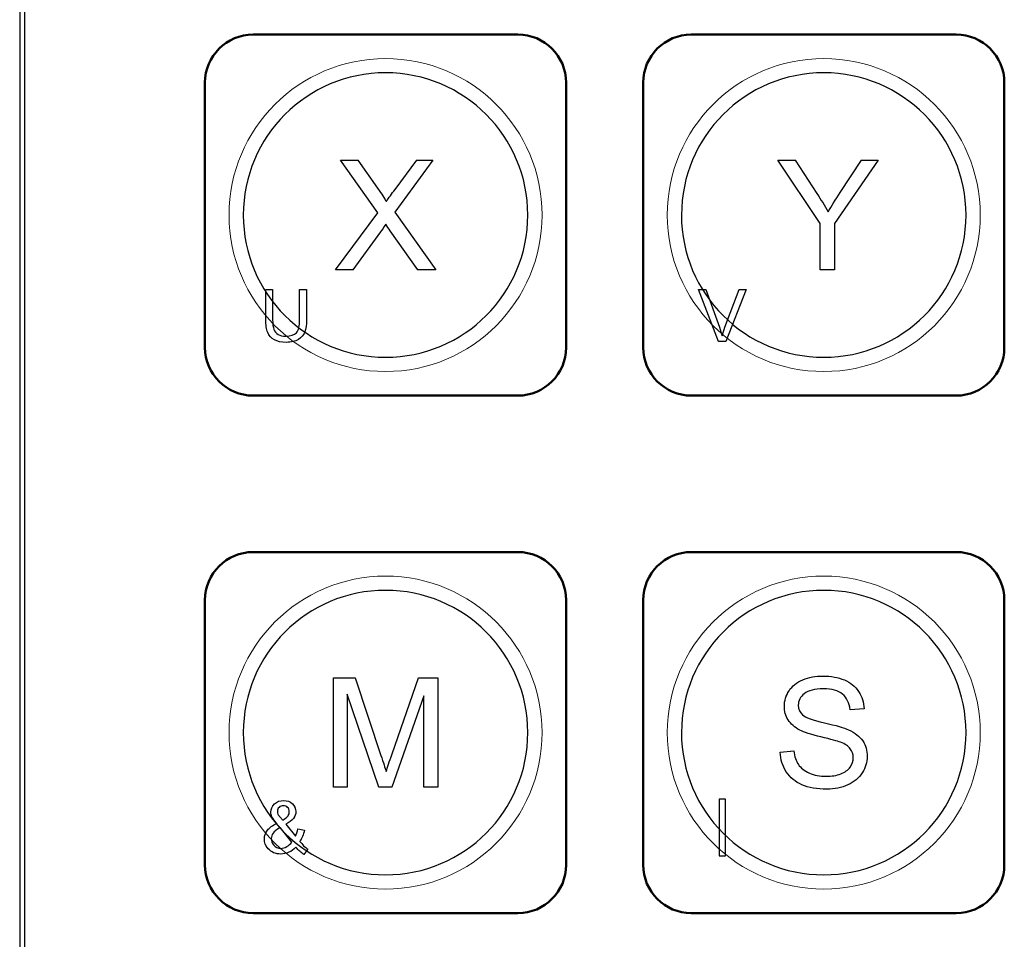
# Model space of a CAD drawing. Header units: millimetres. Extents: x 6964 to 8548, y -230 to 508.
# Tile 45 of 137: x 7268 to 7309, y -51 to -13. Entities that reach past the tile are written whole.
import ezdxf

# ---------------------------------------------------------------- set-up
doc = ezdxf.new("R2010")
doc.units = ezdxf.units.MM
doc.header["$LTSCALE"] = 3
doc.layers.add('layer 1', color=7, linetype='Continuous')

msp = doc.modelspace()

# ---------------------------------------------------------------- linework, layer by layer
at = {"linetype": 'Continuous', "lineweight": 30}
msp.add_line((7267.612, 35.066), (7267.612, -95.937), dxfattribs=at)
at = {"layer": 'layer 1'}
for points in [[(7267.812, 35.066), (7267.812, 35.066), (7267.812, -95.937), (7267.812, -95.937)], [(7282.483, -21.3), (7282.483, -21.3), (7280.935, -19.112), (7280.935, -19.112)], [(7280.935, -19.112), (7280.935, -19.112), (7281.652, -19.112), (7281.652, -19.112)], [(7281.652, -19.112), (7281.652, -19.112), (7282.48, -20.275), (7282.48, -20.275)], [(7284.771, -19.112), (7284.771, -19.112), (7283.192, -21.273), (7283.192, -21.273)], [(7283.203, -20.322), (7283.203, -20.322), (7284.111, -19.112), (7284.111, -19.112)], [(7284.111, -19.112), (7284.111, -19.112), (7284.771, -19.112), (7284.771, -19.112)], [(7300.855, -21.733), (7300.855, -21.733), (7299.103, -19.112), (7299.103, -19.112)], [(7299.103, -19.112), (7299.103, -19.112), (7299.826, -19.112), (7299.826, -19.112)], [(7299.826, -19.112), (7299.826, -19.112), (7300.725, -20.488), (7300.725, -20.488)], [(7303.274, -19.112), (7303.274, -19.112), (7301.458, -21.733), (7301.458, -21.733)], [(7301.692, -20.452), (7301.692, -20.452), (7302.573, -19.112), (7302.573, -19.112)], [(7302.573, -19.112), (7302.573, -19.112), (7303.274, -19.112), (7303.274, -19.112)], [(7282.48, -20.275), (7282.653, -20.517), (7282.773, -20.701), (7282.841, -20.829)], [(7282.841, -20.829), (7282.944, -20.67), (7283.065, -20.501), (7283.203, -20.322)], [(7300.725, -20.488), (7300.892, -20.743), (7301.048, -20.998), (7301.19, -21.253)], [(7301.19, -21.253), (7301.328, -21.015), (7301.496, -20.749), (7301.692, -20.452)], [(7280.726, -23.659), (7280.726, -23.659), (7282.483, -21.3), (7282.483, -21.3)], [(7283.192, -21.273), (7283.192, -21.273), (7284.891, -23.659), (7284.891, -23.659)], [(7282.601, -22.082), (7282.601, -22.082), (7281.449, -23.659), (7281.449, -23.659)], [(7282.819, -21.762), (7282.718, -21.915), (7282.646, -22.022), (7282.601, -22.082)], [(7283.005, -22.038), (7282.94, -21.946), (7282.877, -21.853), (7282.819, -21.762)], [(7284.153, -23.659), (7284.153, -23.659), (7283.005, -22.038), (7283.005, -22.038)], [(7300.855, -23.659), (7300.855, -23.659), (7300.855, -21.733), (7300.855, -21.733)], [(7301.458, -21.733), (7301.458, -21.733), (7301.458, -23.659), (7301.458, -23.659)], [(7281.449, -23.659), (7281.449, -23.659), (7280.726, -23.659), (7280.726, -23.659)], [(7284.891, -23.659), (7284.891, -23.659), (7284.153, -23.659), (7284.153, -23.659)], [(7301.458, -23.659), (7301.458, -23.659), (7300.855, -23.659), (7300.855, -23.659)], [(7277.833, -25.727), (7277.833, -25.727), (7277.833, -24.481), (7277.833, -24.481)], [(7277.833, -24.481), (7277.833, -24.481), (7278.119, -24.481), (7278.119, -24.481)], [(7278.119, -24.481), (7278.119, -24.481), (7278.119, -25.726), (7278.119, -25.726)], [(7279.24, -24.481), (7279.24, -24.481), (7279.527, -24.481), (7279.527, -24.481)], [(7279.24, -25.726), (7279.24, -25.726), (7279.24, -24.481), (7279.24, -24.481)], [(7279.527, -24.481), (7279.527, -24.481), (7279.527, -25.727), (7279.527, -25.727)], [(7296.642, -26.638), (7296.642, -26.638), (7295.808, -24.481), (7295.808, -24.481)], [(7295.808, -24.481), (7295.808, -24.481), (7296.118, -24.481), (7296.118, -24.481)], [(7296.118, -24.481), (7296.118, -24.481), (7296.678, -26.049), (7296.678, -26.049)], [(7296.907, -26.049), (7296.907, -26.049), (7297.489, -24.481), (7297.489, -24.481)], [(7297.78, -24.481), (7297.78, -24.481), (7296.939, -26.638), (7296.939, -26.638)], [(7297.489, -24.481), (7297.489, -24.481), (7297.78, -24.481), (7297.78, -24.481)], [(7278.119, -25.726), (7278.119, -25.913), (7278.137, -26.052), (7278.172, -26.14)], [(7279.107, -26.276), (7279.196, -26.18), (7279.24, -25.997), (7279.24, -25.726)], [(7279.527, -25.727), (7279.527, -25.944), (7279.502, -26.116), (7279.453, -26.243)], [(7278.172, -26.14), (7278.206, -26.229), (7278.266, -26.298), (7278.35, -26.346)], [(7296.678, -26.049), (7296.723, -26.174), (7296.761, -26.292), (7296.791, -26.402)], [(7296.791, -26.402), (7296.824, -26.284), (7296.863, -26.166), (7296.907, -26.049)], [(7279.453, -26.243), (7279.404, -26.37), (7279.316, -26.474), (7279.188, -26.554)], [(7296.939, -26.638), (7296.939, -26.638), (7296.642, -26.638), (7296.642, -26.638)], [(7280.64, -45.159), (7280.64, -45.159), (7280.64, -40.612), (7280.64, -40.612)], [(7280.64, -40.612), (7280.64, -40.612), (7281.542, -40.612), (7281.542, -40.612)], [(7281.542, -40.612), (7281.542, -40.612), (7282.617, -43.831), (7282.617, -43.831)], [(7283.077, -43.775), (7283.077, -43.775), (7284.172, -40.612), (7284.172, -40.612)], [(7284.172, -40.612), (7284.172, -40.612), (7284.977, -40.612), (7284.977, -40.612)], [(7284.977, -40.612), (7284.977, -40.612), (7284.977, -45.159), (7284.977, -45.159)], [(7299.569, -41.147), (7299.699, -40.947), (7299.889, -40.795), (7300.14, -40.692)], [(7301.865, -40.699), (7302.122, -40.807), (7302.32, -40.967), (7302.458, -41.179)], [(7282.53, -45.159), (7282.53, -45.159), (7281.218, -41.285), (7281.218, -41.285)], [(7281.218, -41.285), (7281.218, -41.285), (7281.218, -45.159), (7281.218, -45.159)], [(7302.104, -41.939), (7302.073, -41.653), (7301.968, -41.436), (7301.79, -41.29)], [(7302.458, -41.179), (7302.597, -41.389), (7302.671, -41.628), (7302.682, -41.895)], [(7284.399, -41.355), (7284.399, -41.355), (7283.072, -45.159), (7283.072, -45.159)], [(7284.399, -45.159), (7284.399, -45.159), (7284.399, -41.355), (7284.399, -41.355)], [(7302.682, -41.895), (7302.682, -41.895), (7302.104, -41.939), (7302.104, -41.939)], [(7300.017, -42.782), (7299.8, -42.668), (7299.639, -42.526), (7299.533, -42.358)], [(7300.128, -42.155), (7300.244, -42.26), (7300.546, -42.369), (7301.035, -42.479)], [(7301.035, -42.479), (7301.524, -42.59), (7301.859, -42.687), (7302.041, -42.769)], [(7300.894, -43.066), (7300.476, -42.965), (7300.184, -42.871), (7300.017, -42.782)], [(7302.041, -42.769), (7302.305, -42.891), (7302.501, -43.044), (7302.627, -43.232)], [(7301.704, -43.287), (7301.582, -43.24), (7301.312, -43.166), (7300.894, -43.066)], [(7302.113, -43.555), (7302.031, -43.449), (7301.894, -43.36), (7301.704, -43.287)], [(7299.202, -43.698), (7299.202, -43.698), (7299.767, -43.648), (7299.767, -43.648)], [(7299.452, -44.514), (7299.293, -44.274), (7299.21, -44.002), (7299.202, -43.698)], [(7299.767, -43.648), (7299.794, -43.876), (7299.856, -44.064), (7299.954, -44.211)], [(7282.617, -43.831), (7282.716, -44.13), (7282.788, -44.355), (7282.834, -44.504)], [(7282.834, -44.504), (7282.886, -44.339), (7282.967, -44.095), (7283.077, -43.775)], [(7300.105, -45.055), (7299.826, -44.936), (7299.609, -44.756), (7299.452, -44.514)], [(7299.954, -44.211), (7300.053, -44.357), (7300.205, -44.475), (7300.412, -44.566)], [(7281.218, -45.159), (7281.218, -45.159), (7280.64, -45.159), (7280.64, -45.159)], [(7283.072, -45.159), (7283.072, -45.159), (7282.53, -45.159), (7282.53, -45.159)], [(7284.977, -45.159), (7284.977, -45.159), (7284.399, -45.159), (7284.399, -45.159)], [(7296.924, -45.648), (7296.924, -45.648), (7296.664, -45.648), (7296.664, -45.648)], [(7296.664, -45.648), (7296.664, -45.648), (7296.664, -48.002), (7296.664, -48.002)], [(7296.924, -48.002), (7296.924, -48.002), (7296.924, -45.648), (7296.924, -45.648)], [(7278.288, -46.66), (7278.19, -46.549), (7278.124, -46.458), (7278.092, -46.388)], [(7278.34, -46.268), (7278.357, -46.305), (7278.383, -46.344), (7278.417, -46.385)], [(7278.417, -46.385), (7278.417, -46.385), (7278.536, -46.523), (7278.536, -46.523)], [(7278.536, -46.523), (7278.651, -46.454), (7278.726, -46.395), (7278.76, -46.344)], [(7277.903, -46.943), (7277.989, -46.836), (7278.117, -46.742), (7278.288, -46.66)], [(7278.426, -46.833), (7278.283, -46.918), (7278.186, -46.997), (7278.136, -47.07)], [(7278.909, -47.436), (7278.909, -47.436), (7278.426, -46.833), (7278.426, -46.833)], [(7278.672, -46.693), (7278.672, -46.693), (7279.063, -47.184), (7279.063, -47.184)], [(7279.063, -47.184), (7279.107, -47.097), (7279.142, -46.997), (7279.166, -46.883)], [(7279.166, -46.883), (7279.166, -46.883), (7279.441, -46.942), (7279.441, -46.942)], [(7279.441, -46.942), (7279.393, -47.13), (7279.33, -47.284), (7279.249, -47.404)], [(7278.706, -47.624), (7278.791, -47.576), (7278.859, -47.513), (7278.909, -47.436)], [(7279.249, -47.404), (7279.348, -47.535), (7279.46, -47.645), (7279.585, -47.734)], [(7279.078, -47.643), (7278.991, -47.739), (7278.895, -47.812), (7278.792, -47.86)], [(7279.408, -47.944), (7279.301, -47.877), (7279.192, -47.776), (7279.078, -47.643)], [(7279.585, -47.734), (7279.585, -47.734), (7279.408, -47.944), (7279.408, -47.944)], [(7296.664, -48.002), (7296.664, -48.002), (7296.924, -48.002), (7296.924, -48.002)]]:
    msp.add_open_spline(points, degree=3, dxfattribs=at)
at = {"layer": 'layer 1', "lineweight": 50}
for points in [[(7275.309, -15.886), (7275.309, -14.786), (7276.208, -13.886), (7277.309, -13.886)], [(7277.309, -13.886), (7277.309, -13.886), (7288.309, -13.886), (7288.309, -13.886)], [(7288.309, -13.886), (7289.409, -13.886), (7290.309, -14.786), (7290.309, -15.886)], [(7293.509, -15.886), (7293.509, -14.786), (7294.408, -13.886), (7295.509, -13.886)], [(7295.509, -13.886), (7295.509, -13.886), (7306.509, -13.886), (7306.509, -13.886)], [(7306.509, -13.886), (7307.609, -13.886), (7308.509, -14.786), (7308.509, -15.886)], [(7275.309, -26.886), (7275.309, -26.886), (7275.309, -15.886), (7275.309, -15.886)], [(7290.309, -15.886), (7290.309, -15.886), (7290.309, -26.886), (7290.309, -26.886)], [(7293.509, -26.886), (7293.509, -26.886), (7293.509, -15.886), (7293.509, -15.886)], [(7308.509, -15.886), (7308.509, -15.886), (7308.509, -26.886), (7308.509, -26.886)], [(7277.309, -28.886), (7276.208, -28.886), (7275.309, -27.986), (7275.309, -26.886)], [(7290.309, -26.886), (7290.309, -27.986), (7289.409, -28.886), (7288.309, -28.886)], [(7295.509, -28.886), (7294.408, -28.886), (7293.509, -27.986), (7293.509, -26.886)], [(7308.509, -26.886), (7308.509, -27.986), (7307.609, -28.886), (7306.509, -28.886)], [(7288.309, -28.886), (7288.309, -28.886), (7277.309, -28.886), (7277.309, -28.886)], [(7306.509, -28.886), (7306.509, -28.886), (7295.509, -28.886), (7295.509, -28.886)], [(7275.309, -37.386), (7275.309, -36.286), (7276.208, -35.386), (7277.309, -35.386)], [(7277.309, -35.386), (7277.309, -35.386), (7288.309, -35.386), (7288.309, -35.386)], [(7288.309, -35.386), (7289.409, -35.386), (7290.309, -36.286), (7290.309, -37.386)], [(7293.509, -37.386), (7293.509, -36.286), (7294.408, -35.386), (7295.509, -35.386)], [(7295.509, -35.386), (7295.509, -35.386), (7306.509, -35.386), (7306.509, -35.386)], [(7306.509, -35.386), (7307.609, -35.386), (7308.509, -36.286), (7308.509, -37.386)], [(7275.309, -48.386), (7275.309, -48.386), (7275.309, -37.386), (7275.309, -37.386)], [(7290.309, -37.386), (7290.309, -37.386), (7290.309, -48.386), (7290.309, -48.386)], [(7293.509, -48.386), (7293.509, -48.386), (7293.509, -37.386), (7293.509, -37.386)], [(7308.509, -37.386), (7308.509, -37.386), (7308.509, -48.386), (7308.509, -48.386)], [(7277.309, -50.386), (7276.208, -50.386), (7275.309, -49.486), (7275.309, -48.386)], [(7290.309, -48.386), (7290.309, -49.486), (7289.409, -50.386), (7288.309, -50.386)], [(7295.509, -50.386), (7294.408, -50.386), (7293.509, -49.486), (7293.509, -48.386)], [(7308.509, -48.386), (7308.509, -49.486), (7307.609, -50.386), (7306.509, -50.386)], [(7288.309, -50.386), (7288.309, -50.386), (7277.309, -50.386), (7277.309, -50.386)], [(7306.509, -50.386), (7306.509, -50.386), (7295.509, -50.386), (7295.509, -50.386)]]:
    msp.add_open_spline(points, degree=3, dxfattribs=at)
at = {"layer": 'layer 1', "lineweight": 9}
for points, knots in [([(7289.309, -21.386), (7289.309, -17.796), (7286.398, -14.886), (7282.809, -14.886), (7282.809, -14.886), (7279.219, -14.886), (7276.309, -17.796), (7276.309, -21.386), (7276.309, -21.386), (7276.309, -24.976), (7279.219, -27.886), (7282.809, -27.886)], [0, 0, 0, 0, 0.2, 0.2, 0.2, 0.2, 0.4, 0.4, 0.4, 0.4, 0.6, 0.6, 0.6, 0.6]), ([(7307.509, -21.386), (7307.509, -17.796), (7304.598, -14.886), (7301.009, -14.886), (7301.009, -14.886), (7297.419, -14.886), (7294.509, -17.796), (7294.509, -21.386), (7294.509, -21.386), (7294.509, -24.976), (7297.419, -27.886), (7301.009, -27.886)], [0, 0, 0, 0, 0.2, 0.2, 0.2, 0.2, 0.4, 0.4, 0.4, 0.4, 0.6, 0.6, 0.6, 0.6]), ([(7278.19, -26.57), (7278.062, -26.5), (7277.97, -26.4), (7277.916, -26.268), (7277.916, -26.268), (7277.861, -26.135), (7277.833, -25.955), (7277.833, -25.727)], [0.3333333, 0.3333333, 0.3333333, 0.3333333, 0.3888889, 0.3888889, 0.3888889, 0.3888889, 0.4444444, 0.4444444, 0.4444444, 0.4444444]), ([(7279.188, -26.554), (7279.06, -26.634), (7278.893, -26.674), (7278.685, -26.674), (7278.685, -26.674), (7278.484, -26.674), (7278.318, -26.64), (7278.19, -26.57)], [0.2222222, 0.2222222, 0.2222222, 0.2222222, 0.2777778, 0.2777778, 0.2777778, 0.2777778, 0.3333333, 0.3333333, 0.3333333, 0.3333333]), ([(7278.35, -26.346), (7278.435, -26.394), (7278.538, -26.418), (7278.66, -26.418), (7278.66, -26.418), (7278.869, -26.418), (7279.018, -26.37), (7279.107, -26.276)], [0.7222222, 0.7222222, 0.7222222, 0.7222222, 0.7777778, 0.7777778, 0.7777778, 0.7777778, 0.8333333, 0.8333333, 0.8333333, 0.8333333]), ([(7289.309, -42.886), (7289.309, -39.296), (7286.398, -36.386), (7282.809, -36.386), (7282.809, -36.386), (7279.219, -36.386), (7276.309, -39.296), (7276.309, -42.886), (7276.309, -42.886), (7276.309, -46.476), (7279.219, -49.386), (7282.809, -49.386)], [0, 0, 0, 0, 0.2, 0.2, 0.2, 0.2, 0.4, 0.4, 0.4, 0.4, 0.6, 0.6, 0.6, 0.6]), ([(7307.509, -42.886), (7307.509, -39.296), (7304.598, -36.386), (7301.009, -36.386), (7301.009, -36.386), (7297.419, -36.386), (7294.509, -39.296), (7294.509, -42.886), (7294.509, -42.886), (7294.509, -46.476), (7297.419, -49.386), (7301.009, -49.386)], [0, 0, 0, 0, 0.2, 0.2, 0.2, 0.2, 0.4, 0.4, 0.4, 0.4, 0.6, 0.6, 0.6, 0.6]), ([(7300.14, -40.692), (7300.389, -40.588), (7300.668, -40.536), (7300.974, -40.536), (7300.974, -40.536), (7301.31, -40.536), (7301.608, -40.59), (7301.865, -40.699)], [0.41666667, 0.41666667, 0.41666667, 0.41666667, 0.44444444, 0.44444444, 0.44444444, 0.44444445, 0.47222222, 0.47222222, 0.47222222, 0.47222222]), ([(7299.533, -42.358), (7299.426, -42.189), (7299.373, -42), (7299.373, -41.791), (7299.373, -41.791), (7299.373, -41.561), (7299.439, -41.346), (7299.569, -41.147)], [0.33333333, 0.33333333, 0.33333333, 0.33333333, 0.36111111, 0.36111111, 0.36111111, 0.36111112, 0.38888889, 0.38888889, 0.38888889, 0.38888889]), ([(7300.201, -41.27), (7300.035, -41.403), (7299.951, -41.564), (7299.951, -41.752), (7299.951, -41.752), (7299.951, -41.915), (7300.011, -42.05), (7300.128, -42.155)], [0.63888889, 0.63888889, 0.63888889, 0.63888889, 0.66666667, 0.66666667, 0.66666667, 0.66666668, 0.69444444, 0.69444444, 0.69444444, 0.69444444]), ([(7301.79, -41.29), (7301.611, -41.143), (7301.346, -41.07), (7300.997, -41.07), (7300.997, -41.07), (7300.633, -41.07), (7300.367, -41.136), (7300.201, -41.27)], [0.58333333, 0.58333333, 0.58333333, 0.58333333, 0.61111111, 0.61111111, 0.61111111, 0.61111112, 0.63888889, 0.63888889, 0.63888889, 0.63888889]), ([(7302.627, -43.232), (7302.753, -43.418), (7302.815, -43.633), (7302.815, -43.876), (7302.815, -43.876), (7302.815, -44.119), (7302.746, -44.345), (7302.608, -44.559)], [0.77777778, 0.77777778, 0.77777778, 0.77777778, 0.80555556, 0.80555556, 0.80555556, 0.80555557, 0.83333333, 0.83333333, 0.83333333, 0.83333333]), ([(7300.412, -44.566), (7300.618, -44.656), (7300.851, -44.702), (7301.109, -44.702), (7301.109, -44.702), (7301.339, -44.702), (7301.541, -44.668), (7301.717, -44.599), (7301.717, -44.599), (7301.892, -44.53), (7302.022, -44.436), (7302.108, -44.317), (7302.108, -44.317), (7302.194, -44.197), (7302.237, -44.067), (7302.237, -43.927), (7302.237, -43.927), (7302.237, -43.785), (7302.196, -43.661), (7302.113, -43.555)], [0.0833333, 0.0833333, 0.0833333, 0.0833333, 0.1111111, 0.1111111, 0.1111111, 0.1111111, 0.1388889, 0.1388889, 0.1388889, 0.1388889, 0.1666667, 0.1666667, 0.1666667, 0.1666667, 0.1944444, 0.1944444, 0.1944444, 0.1944445, 0.2222222, 0.2222222, 0.2222222, 0.2222222]), ([(7302.608, -44.559), (7302.469, -44.773), (7302.271, -44.939), (7302.012, -45.057), (7302.012, -45.057), (7301.753, -45.176), (7301.461, -45.235), (7301.137, -45.235), (7301.137, -45.235), (7300.726, -45.235), (7300.382, -45.175), (7300.105, -45.055)], [0.83333333, 0.83333333, 0.83333333, 0.83333333, 0.86111111, 0.86111111, 0.86111111, 0.86111112, 0.88888889, 0.88888889, 0.88888889, 0.8888889, 0.91666667, 0.91666667, 0.91666667, 0.91666667]), ([(7278.195, -45.849), (7278.297, -45.753), (7278.425, -45.706), (7278.579, -45.706), (7278.579, -45.706), (7278.727, -45.706), (7278.848, -45.751), (7278.941, -45.841)], [0.42857143, 0.42857143, 0.42857143, 0.42857143, 0.47619048, 0.47619048, 0.47619048, 0.47619049, 0.52380952, 0.52380952, 0.52380952, 0.52380952]), ([(7278.092, -46.388), (7278.059, -46.319), (7278.043, -46.251), (7278.043, -46.187), (7278.043, -46.187), (7278.043, -46.057), (7278.093, -45.945), (7278.195, -45.849)], [0.33333333, 0.33333333, 0.33333333, 0.33333333, 0.38095238, 0.38095238, 0.38095238, 0.38095239, 0.42857143, 0.42857143, 0.42857143, 0.42857143]), ([(7278.76, -46.344), (7278.794, -46.293), (7278.811, -46.236), (7278.811, -46.174), (7278.811, -46.174), (7278.811, -46.1), (7278.787, -46.04), (7278.741, -45.993), (7278.741, -45.993), (7278.694, -45.946), (7278.635, -45.923), (7278.565, -45.923), (7278.565, -45.923), (7278.494, -45.923), (7278.433, -45.946), (7278.386, -45.992), (7278.386, -45.992), (7278.338, -46.038), (7278.314, -46.095), (7278.314, -46.162), (7278.314, -46.162), (7278.314, -46.195), (7278.322, -46.231), (7278.34, -46.268)], [0.1, 0.1, 0.1, 0.1, 0.2, 0.2, 0.2, 0.2, 0.3, 0.3, 0.3, 0.3, 0.4, 0.4, 0.4, 0.4, 0.5, 0.5, 0.5, 0.5, 0.6, 0.6, 0.6, 0.6, 0.7, 0.7, 0.7, 0.7]), ([(7278.941, -45.841), (7279.035, -45.932), (7279.082, -46.041), (7279.082, -46.167), (7279.082, -46.167), (7279.082, -46.373), (7278.946, -46.548), (7278.672, -46.693)], [0.52380952, 0.52380952, 0.52380952, 0.52380952, 0.57142857, 0.57142857, 0.57142857, 0.57142858, 0.61904762, 0.61904762, 0.61904762, 0.61904762]), ([(7277.932, -47.709), (7277.827, -47.588), (7277.774, -47.453), (7277.774, -47.303), (7277.774, -47.303), (7277.774, -47.17), (7277.817, -47.05), (7277.903, -46.943)], [0.14285714, 0.14285714, 0.14285714, 0.14285714, 0.19047619, 0.19047619, 0.19047619, 0.1904762, 0.23809524, 0.23809524, 0.23809524, 0.23809524]), ([(7278.136, -47.07), (7278.086, -47.142), (7278.061, -47.214), (7278.061, -47.285), (7278.061, -47.285), (7278.061, -47.372), (7278.095, -47.463), (7278.165, -47.557)], [0.25, 0.25, 0.25, 0.25, 0.375, 0.375, 0.375, 0.375, 0.5, 0.5, 0.5, 0.5]), ([(7278.792, -47.86), (7278.689, -47.908), (7278.578, -47.932), (7278.458, -47.932), (7278.458, -47.932), (7278.237, -47.932), (7278.062, -47.858), (7277.932, -47.709)], [0.04761905, 0.04761905, 0.04761905, 0.04761905, 0.0952381, 0.0952381, 0.0952381, 0.09523811, 0.14285714, 0.14285714, 0.14285714, 0.14285714]), ([(7278.165, -47.557), (7278.234, -47.651), (7278.333, -47.697), (7278.46, -47.697), (7278.46, -47.697), (7278.539, -47.697), (7278.622, -47.673), (7278.706, -47.624)], [0.5, 0.5, 0.5, 0.5, 0.625, 0.625, 0.625, 0.625, 0.75, 0.75, 0.75, 0.75])]:
    msp.add_open_spline(points, degree=3, knots=knots, dxfattribs=at)
at = {"layer": 'layer 1', "lineweight": 25}
for points, knots in [([(7288.718, -21.386), (7288.718, -18.122), (7286.072, -15.477), (7282.809, -15.477), (7282.809, -15.477), (7279.545, -15.477), (7276.9, -18.122), (7276.9, -21.386)], [0, 0, 0, 0, 0.2, 0.2, 0.2, 0.2, 0.4, 0.4, 0.4, 0.4]), ([(7306.918, -21.386), (7306.918, -18.122), (7304.272, -15.477), (7301.009, -15.477), (7301.009, -15.477), (7297.745, -15.477), (7295.1, -18.122), (7295.1, -21.386)], [0, 0, 0, 0, 0.2, 0.2, 0.2, 0.2, 0.4, 0.4, 0.4, 0.4]), ([(7276.9, -21.386), (7276.899, -24.649), (7279.545, -27.295), (7282.809, -27.295), (7282.809, -27.295), (7286.072, -27.295), (7288.718, -24.649), (7288.718, -21.386)], [0.4, 0.4, 0.4, 0.4, 0.6, 0.6, 0.6, 0.6, 1, 1, 1, 1]), ([(7295.1, -21.386), (7295.099, -24.649), (7297.745, -27.295), (7301.009, -27.295), (7301.009, -27.295), (7304.272, -27.295), (7306.918, -24.649), (7306.918, -21.386)], [0.4, 0.4, 0.4, 0.4, 0.6, 0.6, 0.6, 0.6, 1, 1, 1, 1]), ([(7288.718, -42.886), (7288.718, -39.622), (7286.072, -36.977), (7282.809, -36.977), (7282.809, -36.977), (7279.545, -36.977), (7276.9, -39.622), (7276.9, -42.886)], [0, 0, 0, 0, 0.2, 0.2, 0.2, 0.2, 0.4, 0.4, 0.4, 0.4]), ([(7306.918, -42.886), (7306.918, -39.622), (7304.272, -36.977), (7301.009, -36.977), (7301.009, -36.977), (7297.745, -36.977), (7295.1, -39.622), (7295.1, -42.886)], [0, 0, 0, 0, 0.2, 0.2, 0.2, 0.2, 0.4, 0.4, 0.4, 0.4]), ([(7276.9, -42.886), (7276.899, -46.149), (7279.545, -48.795), (7282.809, -48.795), (7282.809, -48.795), (7286.072, -48.795), (7288.718, -46.149), (7288.718, -42.886)], [0.4, 0.4, 0.4, 0.4, 0.6, 0.6, 0.6, 0.6, 1, 1, 1, 1]), ([(7295.1, -42.886), (7295.099, -46.149), (7297.745, -48.795), (7301.009, -48.795), (7301.009, -48.795), (7304.272, -48.795), (7306.918, -46.149), (7306.918, -42.886)], [0.4, 0.4, 0.4, 0.4, 0.6, 0.6, 0.6, 0.6, 1, 1, 1, 1])]:
    msp.add_open_spline(points, degree=3, knots=knots, dxfattribs=at)
at = {"layer": 'layer 1', "lineweight": 9}
for points in [[(7282.483, -21.3), (7282.483, -21.3), (7280.935, -19.112), (7280.935, -19.112)], [(7280.935, -19.112), (7280.935, -19.112), (7281.652, -19.112), (7281.652, -19.112)], [(7281.652, -19.112), (7281.652, -19.112), (7282.48, -20.275), (7282.48, -20.275)], [(7284.771, -19.112), (7284.771, -19.112), (7283.192, -21.273), (7283.192, -21.273)], [(7283.203, -20.322), (7283.203, -20.322), (7284.111, -19.112), (7284.111, -19.112)], [(7284.111, -19.112), (7284.111, -19.112), (7284.771, -19.112), (7284.771, -19.112)], [(7300.855, -21.733), (7300.855, -21.733), (7299.103, -19.112), (7299.103, -19.112)], [(7299.103, -19.112), (7299.103, -19.112), (7299.826, -19.112), (7299.826, -19.112)], [(7299.826, -19.112), (7299.826, -19.112), (7300.725, -20.488), (7300.725, -20.488)], [(7303.274, -19.112), (7303.274, -19.112), (7301.458, -21.733), (7301.458, -21.733)], [(7301.692, -20.452), (7301.692, -20.452), (7302.573, -19.112), (7302.573, -19.112)], [(7302.573, -19.112), (7302.573, -19.112), (7303.274, -19.112), (7303.274, -19.112)], [(7282.48, -20.275), (7282.653, -20.517), (7282.773, -20.701), (7282.841, -20.829)], [(7282.841, -20.829), (7282.944, -20.67), (7283.065, -20.501), (7283.203, -20.322)], [(7300.725, -20.488), (7300.892, -20.743), (7301.048, -20.998), (7301.19, -21.253)], [(7301.19, -21.253), (7301.328, -21.015), (7301.496, -20.749), (7301.692, -20.452)], [(7280.726, -23.659), (7280.726, -23.659), (7282.483, -21.3), (7282.483, -21.3)], [(7282.809, -27.886), (7286.398, -27.886), (7289.309, -24.976), (7289.309, -21.386)], [(7283.192, -21.273), (7283.192, -21.273), (7284.891, -23.659), (7284.891, -23.659)], [(7301.009, -27.886), (7304.598, -27.886), (7307.509, -24.976), (7307.509, -21.386)], [(7282.601, -22.082), (7282.601, -22.082), (7281.449, -23.659), (7281.449, -23.659)], [(7282.819, -21.762), (7282.718, -21.915), (7282.646, -22.022), (7282.601, -22.082)], [(7283.005, -22.038), (7282.94, -21.946), (7282.877, -21.853), (7282.819, -21.762)], [(7284.153, -23.659), (7284.153, -23.659), (7283.005, -22.038), (7283.005, -22.038)], [(7300.855, -23.659), (7300.855, -23.659), (7300.855, -21.733), (7300.855, -21.733)], [(7301.458, -21.733), (7301.458, -21.733), (7301.458, -23.659), (7301.458, -23.659)], [(7281.449, -23.659), (7281.449, -23.659), (7280.726, -23.659), (7280.726, -23.659)], [(7284.891, -23.659), (7284.891, -23.659), (7284.153, -23.659), (7284.153, -23.659)], [(7301.458, -23.659), (7301.458, -23.659), (7300.855, -23.659), (7300.855, -23.659)], [(7277.833, -25.727), (7277.833, -25.727), (7277.833, -24.481), (7277.833, -24.481)], [(7277.833, -24.481), (7277.833, -24.481), (7278.119, -24.481), (7278.119, -24.481)], [(7278.119, -24.481), (7278.119, -24.481), (7278.119, -25.726), (7278.119, -25.726)], [(7279.24, -24.481), (7279.24, -24.481), (7279.527, -24.481), (7279.527, -24.481)], [(7279.24, -25.726), (7279.24, -25.726), (7279.24, -24.481), (7279.24, -24.481)], [(7279.527, -24.481), (7279.527, -24.481), (7279.527, -25.727), (7279.527, -25.727)], [(7296.642, -26.638), (7296.642, -26.638), (7295.808, -24.481), (7295.808, -24.481)], [(7295.808, -24.481), (7295.808, -24.481), (7296.118, -24.481), (7296.118, -24.481)], [(7296.118, -24.481), (7296.118, -24.481), (7296.678, -26.049), (7296.678, -26.049)], [(7296.907, -26.049), (7296.907, -26.049), (7297.489, -24.481), (7297.489, -24.481)], [(7297.78, -24.481), (7297.78, -24.481), (7296.939, -26.638), (7296.939, -26.638)], [(7297.489, -24.481), (7297.489, -24.481), (7297.78, -24.481), (7297.78, -24.481)], [(7278.119, -25.726), (7278.119, -25.913), (7278.137, -26.052), (7278.172, -26.14)], [(7279.107, -26.276), (7279.196, -26.18), (7279.24, -25.997), (7279.24, -25.726)], [(7279.527, -25.727), (7279.527, -25.944), (7279.502, -26.116), (7279.453, -26.243)], [(7278.172, -26.14), (7278.206, -26.229), (7278.266, -26.298), (7278.35, -26.346)], [(7296.678, -26.049), (7296.723, -26.174), (7296.761, -26.292), (7296.791, -26.402)], [(7296.791, -26.402), (7296.824, -26.284), (7296.863, -26.166), (7296.907, -26.049)], [(7279.453, -26.243), (7279.404, -26.37), (7279.316, -26.474), (7279.188, -26.554)], [(7296.939, -26.638), (7296.939, -26.638), (7296.642, -26.638), (7296.642, -26.638)], [(7280.64, -45.159), (7280.64, -45.159), (7280.64, -40.612), (7280.64, -40.612)], [(7280.64, -40.612), (7280.64, -40.612), (7281.542, -40.612), (7281.542, -40.612)], [(7281.542, -40.612), (7281.542, -40.612), (7282.617, -43.831), (7282.617, -43.831)], [(7283.077, -43.775), (7283.077, -43.775), (7284.172, -40.612), (7284.172, -40.612)], [(7284.172, -40.612), (7284.172, -40.612), (7284.977, -40.612), (7284.977, -40.612)], [(7284.977, -40.612), (7284.977, -40.612), (7284.977, -45.159), (7284.977, -45.159)], [(7299.569, -41.147), (7299.699, -40.947), (7299.889, -40.795), (7300.14, -40.692)], [(7301.865, -40.699), (7302.122, -40.807), (7302.32, -40.967), (7302.458, -41.179)], [(7282.53, -45.159), (7282.53, -45.159), (7281.218, -41.285), (7281.218, -41.285)], [(7281.218, -41.285), (7281.218, -41.285), (7281.218, -45.159), (7281.218, -45.159)], [(7302.104, -41.939), (7302.073, -41.653), (7301.968, -41.436), (7301.79, -41.29)], [(7302.458, -41.179), (7302.597, -41.389), (7302.671, -41.628), (7302.682, -41.895)], [(7284.399, -41.355), (7284.399, -41.355), (7283.072, -45.159), (7283.072, -45.159)], [(7284.399, -45.159), (7284.399, -45.159), (7284.399, -41.355), (7284.399, -41.355)], [(7302.682, -41.895), (7302.682, -41.895), (7302.104, -41.939), (7302.104, -41.939)], [(7300.017, -42.782), (7299.8, -42.668), (7299.639, -42.526), (7299.533, -42.358)], [(7300.128, -42.155), (7300.244, -42.26), (7300.546, -42.369), (7301.035, -42.479)], [(7301.035, -42.479), (7301.524, -42.59), (7301.859, -42.687), (7302.041, -42.769)], [(7282.809, -49.386), (7286.398, -49.386), (7289.309, -46.476), (7289.309, -42.886)], [(7300.894, -43.066), (7300.476, -42.965), (7300.184, -42.871), (7300.017, -42.782)], [(7301.009, -49.386), (7304.598, -49.386), (7307.509, -46.476), (7307.509, -42.886)], [(7302.041, -42.769), (7302.305, -42.891), (7302.501, -43.044), (7302.627, -43.232)], [(7301.704, -43.287), (7301.582, -43.24), (7301.312, -43.166), (7300.894, -43.066)], [(7302.113, -43.555), (7302.031, -43.449), (7301.894, -43.36), (7301.704, -43.287)], [(7299.202, -43.698), (7299.202, -43.698), (7299.767, -43.648), (7299.767, -43.648)], [(7299.452, -44.514), (7299.293, -44.274), (7299.21, -44.002), (7299.202, -43.698)], [(7299.767, -43.648), (7299.794, -43.876), (7299.856, -44.064), (7299.954, -44.211)], [(7282.617, -43.831), (7282.716, -44.13), (7282.788, -44.355), (7282.834, -44.504)], [(7282.834, -44.504), (7282.886, -44.339), (7282.967, -44.095), (7283.077, -43.775)], [(7300.105, -45.055), (7299.826, -44.936), (7299.609, -44.756), (7299.452, -44.514)], [(7299.954, -44.211), (7300.053, -44.357), (7300.205, -44.475), (7300.412, -44.566)], [(7281.218, -45.159), (7281.218, -45.159), (7280.64, -45.159), (7280.64, -45.159)], [(7283.072, -45.159), (7283.072, -45.159), (7282.53, -45.159), (7282.53, -45.159)], [(7284.977, -45.159), (7284.977, -45.159), (7284.399, -45.159), (7284.399, -45.159)], [(7296.924, -45.648), (7296.924, -45.648), (7296.664, -45.648), (7296.664, -45.648)], [(7296.664, -45.648), (7296.664, -45.648), (7296.664, -48.002), (7296.664, -48.002)], [(7296.924, -48.002), (7296.924, -48.002), (7296.924, -45.648), (7296.924, -45.648)], [(7278.288, -46.66), (7278.19, -46.549), (7278.124, -46.458), (7278.092, -46.388)], [(7278.34, -46.268), (7278.357, -46.305), (7278.383, -46.344), (7278.417, -46.385)], [(7278.417, -46.385), (7278.417, -46.385), (7278.536, -46.523), (7278.536, -46.523)], [(7278.536, -46.523), (7278.651, -46.454), (7278.726, -46.395), (7278.76, -46.344)], [(7277.903, -46.943), (7277.989, -46.836), (7278.117, -46.742), (7278.288, -46.66)], [(7278.426, -46.833), (7278.283, -46.918), (7278.186, -46.997), (7278.136, -47.07)], [(7278.909, -47.436), (7278.909, -47.436), (7278.426, -46.833), (7278.426, -46.833)], [(7278.672, -46.693), (7278.672, -46.693), (7279.063, -47.184), (7279.063, -47.184)], [(7279.063, -47.184), (7279.107, -47.097), (7279.142, -46.997), (7279.166, -46.883)], [(7279.166, -46.883), (7279.166, -46.883), (7279.441, -46.942), (7279.441, -46.942)], [(7279.441, -46.942), (7279.393, -47.13), (7279.33, -47.284), (7279.249, -47.404)], [(7278.706, -47.624), (7278.791, -47.576), (7278.859, -47.513), (7278.909, -47.436)], [(7279.249, -47.404), (7279.348, -47.535), (7279.46, -47.645), (7279.585, -47.734)], [(7279.078, -47.643), (7278.991, -47.739), (7278.895, -47.812), (7278.792, -47.86)], [(7279.408, -47.944), (7279.301, -47.877), (7279.192, -47.776), (7279.078, -47.643)], [(7279.585, -47.734), (7279.585, -47.734), (7279.408, -47.944), (7279.408, -47.944)], [(7296.664, -48.002), (7296.664, -48.002), (7296.924, -48.002), (7296.924, -48.002)]]:
    msp.add_open_spline(points, degree=3, dxfattribs=at)
at = {"layer": 'layer 1'}
for points, knots in [([(7278.19, -26.57), (7278.062, -26.5), (7277.97, -26.4), (7277.916, -26.268), (7277.916, -26.268), (7277.861, -26.135), (7277.833, -25.955), (7277.833, -25.727)], [0.3333333, 0.3333333, 0.3333333, 0.3333333, 0.3888889, 0.3888889, 0.3888889, 0.3888889, 0.4444444, 0.4444444, 0.4444444, 0.4444444]), ([(7279.188, -26.554), (7279.06, -26.634), (7278.893, -26.674), (7278.685, -26.674), (7278.685, -26.674), (7278.484, -26.674), (7278.318, -26.64), (7278.19, -26.57)], [0.2222222, 0.2222222, 0.2222222, 0.2222222, 0.2777778, 0.2777778, 0.2777778, 0.2777778, 0.3333333, 0.3333333, 0.3333333, 0.3333333]), ([(7278.35, -26.346), (7278.435, -26.394), (7278.538, -26.418), (7278.66, -26.418), (7278.66, -26.418), (7278.869, -26.418), (7279.018, -26.37), (7279.107, -26.276)], [0.7222222, 0.7222222, 0.7222222, 0.7222222, 0.7777778, 0.7777778, 0.7777778, 0.7777778, 0.8333333, 0.8333333, 0.8333333, 0.8333333]), ([(7300.14, -40.692), (7300.389, -40.588), (7300.668, -40.536), (7300.974, -40.536), (7300.974, -40.536), (7301.31, -40.536), (7301.608, -40.59), (7301.865, -40.699)], [0.41666667, 0.41666667, 0.41666667, 0.41666667, 0.44444444, 0.44444444, 0.44444444, 0.44444445, 0.47222222, 0.47222222, 0.47222222, 0.47222222]), ([(7299.533, -42.358), (7299.426, -42.189), (7299.373, -42), (7299.373, -41.791), (7299.373, -41.791), (7299.373, -41.561), (7299.439, -41.346), (7299.569, -41.147)], [0.33333333, 0.33333333, 0.33333333, 0.33333333, 0.36111111, 0.36111111, 0.36111111, 0.36111112, 0.38888889, 0.38888889, 0.38888889, 0.38888889]), ([(7300.201, -41.27), (7300.035, -41.403), (7299.951, -41.564), (7299.951, -41.752), (7299.951, -41.752), (7299.951, -41.915), (7300.011, -42.05), (7300.128, -42.155)], [0.63888889, 0.63888889, 0.63888889, 0.63888889, 0.66666667, 0.66666667, 0.66666667, 0.66666668, 0.69444444, 0.69444444, 0.69444444, 0.69444444]), ([(7301.79, -41.29), (7301.611, -41.143), (7301.346, -41.07), (7300.997, -41.07), (7300.997, -41.07), (7300.633, -41.07), (7300.367, -41.136), (7300.201, -41.27)], [0.58333333, 0.58333333, 0.58333333, 0.58333333, 0.61111111, 0.61111111, 0.61111111, 0.61111112, 0.63888889, 0.63888889, 0.63888889, 0.63888889]), ([(7302.627, -43.232), (7302.753, -43.418), (7302.815, -43.633), (7302.815, -43.876), (7302.815, -43.876), (7302.815, -44.119), (7302.746, -44.345), (7302.608, -44.559)], [0.77777778, 0.77777778, 0.77777778, 0.77777778, 0.80555556, 0.80555556, 0.80555556, 0.80555557, 0.83333333, 0.83333333, 0.83333333, 0.83333333]), ([(7300.412, -44.566), (7300.618, -44.656), (7300.851, -44.702), (7301.109, -44.702), (7301.109, -44.702), (7301.339, -44.702), (7301.541, -44.668), (7301.717, -44.599), (7301.717, -44.599), (7301.892, -44.53), (7302.022, -44.436), (7302.108, -44.317), (7302.108, -44.317), (7302.194, -44.197), (7302.237, -44.067), (7302.237, -43.927), (7302.237, -43.927), (7302.237, -43.785), (7302.196, -43.661), (7302.113, -43.555)], [0.0833333, 0.0833333, 0.0833333, 0.0833333, 0.1111111, 0.1111111, 0.1111111, 0.1111111, 0.1388889, 0.1388889, 0.1388889, 0.1388889, 0.1666667, 0.1666667, 0.1666667, 0.1666667, 0.1944444, 0.1944444, 0.1944444, 0.1944445, 0.2222222, 0.2222222, 0.2222222, 0.2222222]), ([(7302.608, -44.559), (7302.469, -44.773), (7302.271, -44.939), (7302.012, -45.057), (7302.012, -45.057), (7301.753, -45.176), (7301.461, -45.235), (7301.137, -45.235), (7301.137, -45.235), (7300.726, -45.235), (7300.382, -45.175), (7300.105, -45.055)], [0.83333333, 0.83333333, 0.83333333, 0.83333333, 0.86111111, 0.86111111, 0.86111111, 0.86111112, 0.88888889, 0.88888889, 0.88888889, 0.8888889, 0.91666667, 0.91666667, 0.91666667, 0.91666667]), ([(7278.195, -45.849), (7278.297, -45.753), (7278.425, -45.706), (7278.579, -45.706), (7278.579, -45.706), (7278.727, -45.706), (7278.848, -45.751), (7278.941, -45.841)], [0.42857143, 0.42857143, 0.42857143, 0.42857143, 0.47619048, 0.47619048, 0.47619048, 0.47619049, 0.52380952, 0.52380952, 0.52380952, 0.52380952]), ([(7278.092, -46.388), (7278.059, -46.319), (7278.043, -46.251), (7278.043, -46.187), (7278.043, -46.187), (7278.043, -46.057), (7278.093, -45.945), (7278.195, -45.849)], [0.33333333, 0.33333333, 0.33333333, 0.33333333, 0.38095238, 0.38095238, 0.38095238, 0.38095239, 0.42857143, 0.42857143, 0.42857143, 0.42857143]), ([(7278.76, -46.344), (7278.794, -46.293), (7278.811, -46.236), (7278.811, -46.174), (7278.811, -46.174), (7278.811, -46.1), (7278.787, -46.04), (7278.741, -45.993), (7278.741, -45.993), (7278.694, -45.946), (7278.635, -45.923), (7278.565, -45.923), (7278.565, -45.923), (7278.494, -45.923), (7278.433, -45.946), (7278.386, -45.992), (7278.386, -45.992), (7278.338, -46.038), (7278.314, -46.095), (7278.314, -46.162), (7278.314, -46.162), (7278.314, -46.195), (7278.322, -46.231), (7278.34, -46.268)], [0.1, 0.1, 0.1, 0.1, 0.2, 0.2, 0.2, 0.2, 0.3, 0.3, 0.3, 0.3, 0.4, 0.4, 0.4, 0.4, 0.5, 0.5, 0.5, 0.5, 0.6, 0.6, 0.6, 0.6, 0.7, 0.7, 0.7, 0.7]), ([(7278.941, -45.841), (7279.035, -45.932), (7279.082, -46.041), (7279.082, -46.167), (7279.082, -46.167), (7279.082, -46.373), (7278.946, -46.548), (7278.672, -46.693)], [0.52380952, 0.52380952, 0.52380952, 0.52380952, 0.57142857, 0.57142857, 0.57142857, 0.57142858, 0.61904762, 0.61904762, 0.61904762, 0.61904762]), ([(7277.932, -47.709), (7277.827, -47.588), (7277.774, -47.453), (7277.774, -47.303), (7277.774, -47.303), (7277.774, -47.17), (7277.817, -47.05), (7277.903, -46.943)], [0.14285714, 0.14285714, 0.14285714, 0.14285714, 0.19047619, 0.19047619, 0.19047619, 0.1904762, 0.23809524, 0.23809524, 0.23809524, 0.23809524]), ([(7278.136, -47.07), (7278.086, -47.142), (7278.061, -47.214), (7278.061, -47.285), (7278.061, -47.285), (7278.061, -47.372), (7278.095, -47.463), (7278.165, -47.557)], [0.25, 0.25, 0.25, 0.25, 0.375, 0.375, 0.375, 0.375, 0.5, 0.5, 0.5, 0.5]), ([(7278.792, -47.86), (7278.689, -47.908), (7278.578, -47.932), (7278.458, -47.932), (7278.458, -47.932), (7278.237, -47.932), (7278.062, -47.858), (7277.932, -47.709)], [0.04761905, 0.04761905, 0.04761905, 0.04761905, 0.0952381, 0.0952381, 0.0952381, 0.09523811, 0.14285714, 0.14285714, 0.14285714, 0.14285714]), ([(7278.165, -47.557), (7278.234, -47.651), (7278.333, -47.697), (7278.46, -47.697), (7278.46, -47.697), (7278.539, -47.697), (7278.622, -47.673), (7278.706, -47.624)], [0.5, 0.5, 0.5, 0.5, 0.625, 0.625, 0.625, 0.625, 0.75, 0.75, 0.75, 0.75])]:
    msp.add_open_spline(points, degree=3, knots=knots, dxfattribs=at)

doc.saveas('drawing.dxf')
